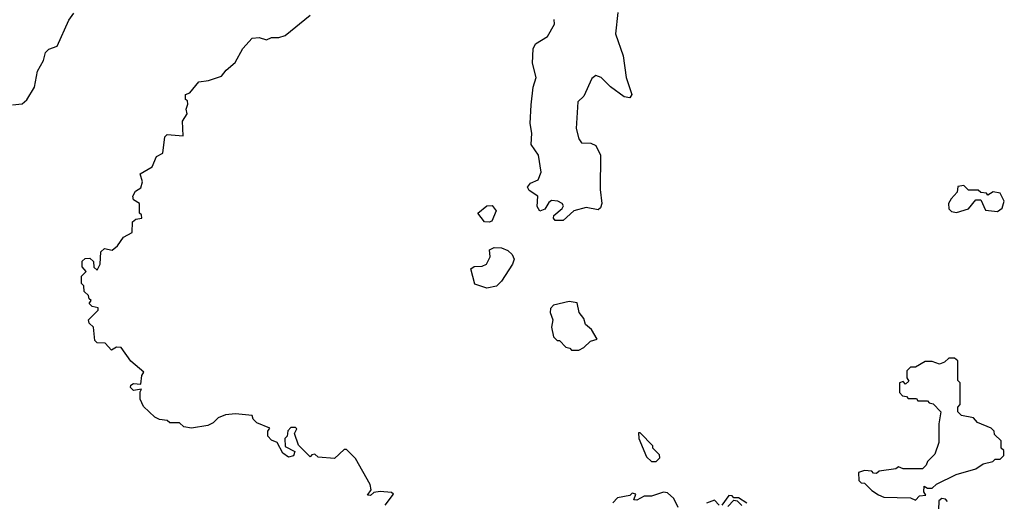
# Model space of a CAD drawing. Extents: x 2386423 to 2568864, y 578392 to 761999.
# Tile 191 of 256: x 2404355 to 2408422, y 703696 to 705684. Entities that reach past the tile are written whole.
import ezdxf

# ---------------------------------------------------------------- set-up
doc = ezdxf.new("R2010")
doc.units = 0

msp = doc.modelspace()

# ---------------------------------------------------------------- linework, layer by layer
at = {"layer": '0CON05XD'}
for points in [[(2404325, 705332), (2404365, 705336.2), (2404385, 705353.3), (2404416, 705405), (2404428.3, 705471.7), (2404453.3, 705515), (2404462.3, 705547.7), (2404475, 705562.5), (2404510, 705575), (2404558.8, 705681.2), (2404578.8, 705711.2)], [(2405742, 703872), (2405705, 703910), (2405695, 703910), (2405655, 703872.5), (2405588.3, 703878.3), (2405575, 703890), (2405561.7, 703888.3), (2405555, 703880), (2405507.5, 703927.5), (2405490, 703975), (2405500, 703995), (2405495, 704000), (2405475, 704000), (2405463, 703987), (2405460, 703965), (2405450, 703955), (2405451.7, 703921.7), (2405491.7, 703901.7), (2405486.4, 703883.6), (2405465, 703877.5), (2405442.5, 703895), (2405418.3, 703938.3), (2405395, 703947.5), (2405380, 703965), (2405380, 703985), (2405388.3, 703998.3), (2405335, 704020), (2405320, 704035), (2405315, 704050), (2405246.7, 704056.7), (2405205, 704052.5), (2405175, 704040), (2405155, 704020), (2405131.7, 704008.3), (2405065, 703997.5), (2405033, 704003), (2405015, 704020), (2404975, 704020), (2404965, 704030), (2404933, 704033), (2404913.6, 704043.6), (2404867, 704087), (2404853, 704117), (2404852.5, 704147.5), (2404858.3, 704158.3), (2404825, 704152.5), (2404813.3, 704165), (2404814.2, 704175.8), (2404825, 704182.5), (2404855, 704180), (2404860, 704215), (2404868.3, 704228.3), (2404813.8, 704273.8), (2404775, 704330), (2404755, 704332.5), (2404735, 704320), (2404708.3, 704348.3), (2404675, 704350), (2404665, 704360), (2404660, 704415), (2404641.7, 704431.7), (2404640, 704445), (2404680, 704485), (2404680, 704495), (2404655, 704500), (2404641.7, 704511.7), (2404650, 704525), (2404641.7, 704531.7), (2404640, 704545), (2404621.7, 704561.7), (2404620, 704585), (2404610, 704595), (2404610, 704625), (2404630, 704645), (2404613, 704663), (2404613.6, 704686.4), (2404625, 704697.5), (2404645, 704700), (2404660, 704685), (2404661.7, 704661.7), (2404675, 704650), (2404687.5, 704675), (2404690, 704725), (2404705, 704740), (2404737, 704733), (2404759.3, 704750.7), (2404783.6, 704786.4), (2404820, 704805), (2404820.7, 704849.3), (2404835, 704860), (2404860, 704865), (2404858.3, 704878.3), (2404850, 704885), (2404850, 704925), (2404825, 704940), (2404822.5, 704955), (2404833.6, 704976.4), (2404855, 704990), (2404862.5, 705015), (2404853, 705047), (2404903, 705077), (2404920.7, 705119.3), (2404946.7, 705133.3), (2404955, 705200), (2404965, 705210), (2405030, 705205), (2405027.5, 705265), (2405047.5, 705295), (2405042.5, 705315), (2405050, 705335), (2405048.3, 705348.3), (2405040, 705355), (2405040, 705375), (2405058.3, 705381.7), (2405095, 705427.5), (2405135, 705432.5), (2405189.3, 705450.7), (2405207.5, 705475), (2405245, 705507.5), (2405277.5, 705565), (2405315, 705607.5), (2405345, 705610), (2405375, 705600), (2405395, 705610), (2405425, 705610), (2405451.7, 705618.3), (2405555, 705702.5)], [(2406826.1, 705713.9), (2406816.7, 705625), (2406848, 705535), (2406860, 705445), (2406883.3, 705375), (2406875, 705361.2), (2406852.5, 705365), (2406796.1, 705406.1), (2406757.5, 705445), (2406735, 705453.3), (2406718.8, 705441.2), (2406685, 705367.5), (2406661.2, 705345), (2406654.3, 705235), (2406665, 705192.5), (2406676.1, 705176.1), (2406715, 705174.3), (2406735, 705164.3), (2406753.8, 705125), (2406753.3, 704983.3), (2406760.6, 704925), (2406755, 704906.7), (2406745, 704898.8), (2406695, 704908.8), (2406643.8, 704895), (2406600, 704855), (2406566.7, 704855), (2406560, 704865), (2406562, 704875), (2406596.7, 704905), (2406601.2, 704915), (2406596.2, 704925), (2406577.5, 704935), (2406552.2, 704937.8), (2406540.5, 704929.5), (2406525, 704901.2), (2406504.1, 704894.1), (2406492.5, 704912.5), (2406495.8, 704955), (2406459.1, 704979.1), (2406453.1, 704993.1), (2406465, 705009.2), (2406497, 705023), (2406509.2, 705055), (2406498, 705125), (2406468.3, 705168.3), (2406471.2, 705215), (2406463.3, 705255), (2406468.3, 705331.7), (2406476.7, 705405), (2406488.8, 705445), (2406473.8, 705505), (2406476.4, 705563.6), (2406486.1, 705583.9), (2406535, 705613.8), (2406564.3, 705665), (2406562.9, 705685)], [(2408225, 704887.5), (2408275, 704902.5), (2408305, 704940), (2408325, 704940), (2408345, 704897.5), (2408395, 704892.5), (2408413.6, 704906.4), (2408422.5, 704935), (2408405, 704967.5), (2408377, 704973), (2408355, 704960), (2408348.3, 704968.3), (2408325, 704970), (2408315, 704980), (2408275, 704980), (2408255, 705000), (2408230, 704995), (2408228.3, 704971.7), (2408202.5, 704945), (2408192.5, 704925), (2408193.6, 704903.6), (2408205, 704892.5), (2408225, 704887.5)], [(2406295, 704847.5), (2406275, 704850), (2406247.5, 704885), (2406285, 704915.5), (2406306.8, 704916.8), (2406323.3, 704895), (2406305, 704852.5), (2406295, 704847.5)], [(2406285, 704575.8), (2406235, 704592), (2406218.8, 704655), (2406232.5, 704665), (2406265, 704666.9), (2406284, 704675), (2406298, 704705), (2406296.4, 704733.6), (2406315, 704743.8), (2406345, 704742), (2406371.2, 704731.2), (2406390, 704715), (2406397.8, 704695), (2406391.4, 704675), (2406345.8, 704604.2), (2406325, 704584.2), (2406285, 704575.8)], [(2406665, 704320), (2406685, 704330), (2406713, 704357), (2406740, 704365), (2406717.5, 704405), (2406692.5, 704425), (2406685, 704450), (2406666.7, 704475), (2406657.5, 704515), (2406625, 704520), (2406560, 704505), (2406548.3, 704491.7), (2406546.7, 704475), (2406557.5, 704445), (2406552.5, 704415), (2406560, 704375), (2406575, 704360), (2406585, 704360), (2406611.7, 704331.7), (2406628.3, 704328.3), (2406635, 704320), (2406665, 704320)], [(2408055, 703700), (2408071.7, 703718.3), (2408098.3, 703721.7), (2408090, 703735), (2408091.7, 703758.3), (2408105, 703750), (2408125, 703750), (2408143, 703767), (2408223, 703807), (2408305, 703830), (2408335, 703850), (2408375, 703860), (2408385, 703870), (2408405, 703870), (2408420, 703885), (2408420, 703905), (2408410, 703915), (2408410, 703945), (2408381.7, 703971.7), (2408380, 703985), (2408368.3, 703998.3), (2408311.7, 704021.7), (2408295, 704040), (2408245, 704050), (2408230, 704065), (2408230, 704085), (2408240, 704095), (2408240, 704185), (2408230, 704195), (2408230, 704275), (2408217, 704287), (2408193, 704287), (2408175, 704270), (2408155, 704262.5), (2408125, 704272.5), (2408095, 704272.5), (2408055, 704250), (2408035, 704250), (2408020, 704235), (2408020, 704205), (2408028.3, 704191.7), (2408015, 704180), (2408005, 704190), (2407990, 704185), (2407990, 704145), (2408001.7, 704131.7), (2408018.3, 704128.3), (2408025, 704120), (2408060, 704120), (2408065, 704110), (2408105, 704110), (2408111.7, 704101.7), (2408128.3, 704098.3), (2408160, 704065), (2408152.5, 704015), (2408151.7, 703938.3), (2408135, 703890), (2408105, 703860), (2408100, 703845), (2408085, 703830), (2408005, 703830), (2407985, 703837.5), (2407975, 703830), (2407905, 703820), (2407895, 703810), (2407881.7, 703811.7), (2407875, 703820), (2407845, 703822.5), (2407820, 703815), (2407821.7, 703781.7), (2407831.7, 703771.7), (2407845, 703770), (2407875, 703740), (2407903, 703723), (2407925, 703712.5), (2408035, 703710), (2408055, 703700)], [(2406985, 703860), (2407000, 703875), (2406998.3, 703888.3), (2406970, 703915), (2406970, 703925), (2406918.3, 703978.3), (2406911.7, 703978.3), (2406912.5, 703955), (2406945, 703880), (2406965, 703860), (2406985, 703860)], [(2405865, 703680), (2405900, 703725), (2405891.7, 703731.7), (2405843.8, 703736.2), (2405818.3, 703731.7), (2405805, 703720), (2405791.7, 703721.7), (2405807.5, 703742.5), (2405802.5, 703765), (2405742, 703872)], [(2407075, 703670), (2407058, 703708), (2407030.7, 703730.7), (2407015, 703733.3), (2406965, 703716.7), (2406935, 703717.5), (2406905, 703700), (2406891.7, 703701.7), (2406900, 703725), (2406885, 703730), (2406875, 703720), (2406825, 703710), (2406805, 703690)], [(2407245, 703680), (2407225, 703700), (2407191.7, 703688.3)], [(2407358.3, 703688.3), (2407325, 703710), (2407305, 703710), (2407298.3, 703718.3), (2407285, 703720), (2407255, 703680)], [(2407280, 703675), (2407305, 703700), (2407318.3, 703698.3), (2407338.3, 703678.3)], [(2408187.5, 703695), (2408180, 703705), (2408165, 703707.5), (2408151.7, 703698.3), (2408150, 703660)]]:
    msp.add_lwpolyline(points, dxfattribs=at)

doc.saveas('drawing.dxf')
